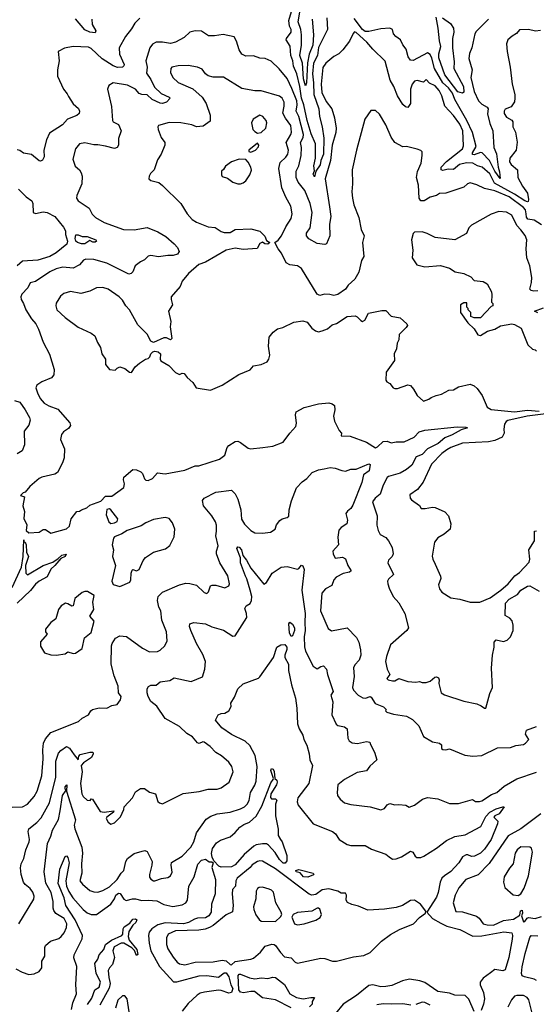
# Model space of a CAD drawing. Extents: x 1245432 to 1420865, y 606325 to 671314.
# Tile 161 of 256: x 1328894 to 1332874, y 630504 to 638091. Entities that reach past the tile are written whole.
import ezdxf

# ---------------------------------------------------------------- set-up
doc = ezdxf.new("R2010")
doc.units = 0

msp = doc.modelspace()

# ---------------------------------------------------------------- linework, layer by layer
at = {"layer": '0CON20XD'}
for points in [[(1331148.1, 638095), (1331158, 637975), (1331151.1, 637895), (1331125.3, 637824.7), (1331111, 637759), (1331104.4, 637605.6), (1331095, 637582.5), (1331081, 637635), (1331072.2, 637755), (1331052.3, 637815), (1331065.4, 637895), (1331064.6, 637975), (1331058.6, 638015), (1331039, 638075), (1331059.2, 638195)], [(1329818.5, 638101.5), (1329781.4, 638065), (1329755, 638020), (1329708.9, 637961.1), (1329660.6, 637875), (1329663.9, 637825), (1329698.1, 637745), (1329696.8, 637735), (1329685.2, 637724.8), (1329648.3, 637721.7), (1329614.3, 637734.3), (1329528.7, 637788.7), (1329445, 637869.6), (1329425, 637879.6), (1329305, 637883.6), (1329239.5, 637870.5), (1329190, 637845), (1329199.2, 637775), (1329185.4, 637705), (1329184.6, 637654.6), (1329230.6, 637555), (1329260.9, 637520.9), (1329269.1, 637499.1), (1329305, 637441.9), (1329346.8, 637406.8), (1329353.9, 637385), (1329351.9, 637368.1), (1329335, 637353.2), (1329262, 637325), (1329225, 637280.8), (1329123.8, 637216.2), (1329100.8, 637165), (1329081.1, 637085), (1329081.9, 637035), (1329070.9, 637009.1), (1329055, 637000.8), (1329045, 637004), (1328985, 637051.9), (1328922.7, 637062.7), (1328895, 637083.3), (1328875, 637088.8)], [(1329450.9, 638095), (1329453.3, 638055), (1329480, 638005), (1329475, 637989.4), (1329435, 637994.8), (1329395, 638013.4), (1329325, 638098.2)], [(1331259.5, 638105), (1331265.3, 638014.7), (1331195, 637875.8), (1331187.9, 637815), (1331157.7, 637755), (1331149.3, 637675), (1331157.7, 637605), (1331158.8, 637515), (1331197.5, 637405), (1331204.8, 637345), (1331224.8, 637265.2), (1331237.8, 637177.8), (1331234.6, 637055.4), (1331213.1, 637006.9), (1331207.6, 636972.4), (1331175.8, 636925), (1331165, 636879.2), (1331155, 636900), (1331163.9, 636926.1), (1331160.8, 636965), (1331172.8, 637025), (1331173.5, 637135), (1331140.5, 637210.5), (1331107.8, 637315), (1331083, 637435), (1331063.9, 637485), (1331052.8, 637575), (1331030, 637675), (1331004, 637734), (1330998.1, 637775), (1330982, 637815), (1330976.6, 637886.6), (1330947.5, 637935), (1330948.9, 637945), (1330985.8, 637995), (1330984.2, 638015), (1330971.4, 638041.4), (1330966.3, 638085), (1330987.6, 638155)], [(1332505, 638096.2), (1332409.7, 638000.3), (1332399.3, 637980.7), (1332377.9, 637875), (1332358.6, 637831.4), (1332352.9, 637792.9), (1332379.1, 637705), (1332368.9, 637645), (1332395, 637538.6), (1332428.1, 637465), (1332455, 637439.7), (1332495, 637417.7), (1332502.9, 637405), (1332496.7, 637365), (1332515, 637290), (1332540, 637235), (1332545.8, 637105), (1332567.7, 637057.7), (1332580.4, 636955), (1332590.4, 636919.6), (1332595, 636867.5), (1332555, 636923.9), (1332514.6, 637005), (1332457.4, 637065), (1332445, 637068.1), (1332395, 637050.6), (1332381.8, 637051.8), (1332382.9, 637065), (1332410.4, 637115), (1332382.3, 637222.3), (1332339.8, 637315), (1332247.2, 637477.2), (1332228.7, 637525), (1332197.4, 637565), (1332155.1, 637605.1), (1332090, 637715), (1332069.1, 637795), (1332055, 637822.7), (1332035, 637835.4), (1331925, 637776.9), (1331905, 637780), (1331886.6, 637805), (1331871.2, 637865), (1331845, 637896.2), (1331828.5, 637935), (1331791.8, 637961.8), (1331772.5, 637982.5), (1331765.4, 638015), (1331746, 638026), (1331675, 638021), (1331585, 637999.3), (1331555, 637999.7), (1331536, 638015), (1331470.7, 638100.7)], [(1332152.5, 638105), (1332212.4, 638062.4), (1332236, 638025), (1332239.6, 637995), (1332228.6, 637945), (1332228, 637875), (1332240.7, 637765), (1332239.2, 637715), (1332313.3, 637575), (1332315, 637532), (1332305, 637523.8), (1332270.5, 637535), (1332168, 637665), (1332122.5, 637797.5), (1332122.8, 637827.2), (1332138.6, 637885), (1332127.2, 637927.2), (1332118.6, 638025), (1332101.2, 638111.2)], [(1332905, 638007.8), (1332866.6, 638003.4), (1332815, 638014.2), (1332745, 638013.5), (1332720.8, 637985), (1332686.9, 637965), (1332655, 637935.8), (1332644.7, 637905), (1332649.2, 637845), (1332672.9, 637725), (1332689, 637595), (1332709.3, 637515), (1332709.6, 637485), (1332705, 637457.5), (1332680.7, 637419.3), (1332635, 637400.8), (1332625.7, 637385), (1332627.4, 637367.4), (1332645, 637340), (1332685.5, 637315.5), (1332692.9, 637305), (1332693.9, 637265), (1332713.5, 637225), (1332727, 637147), (1332718.2, 637085), (1332671.1, 637025), (1332666.2, 636995), (1332679.5, 636975), (1332729.4, 636935), (1332730.8, 636875), (1332767.2, 636807.2), (1332805.9, 636755), (1332814.7, 636705), (1332810.5, 636689.5), (1332805, 636686.4), (1332785, 636693.9), (1332707.1, 636747.1), (1332552.1, 636832.1), (1332515, 636902.9), (1332455.6, 636955.6), (1332421.9, 636965), (1332385.5, 636985.5), (1332336.8, 636986.8), (1332281.3, 636975), (1332235, 636937.6), (1332195, 636939.4), (1332155, 636929.5), (1332140, 636935), (1332140, 636955), (1332182, 636998), (1332305, 637095.6), (1332311.9, 637118.1), (1332308.7, 637235), (1332285, 637285.3), (1332235, 637353.3), (1332168.1, 637425), (1332146.5, 637505), (1332125.4, 637545), (1332095, 637580), (1332052.3, 637602.3), (1332025, 637631.2), (1332005, 637610.8), (1331955, 637621.2), (1331935, 637617.5), (1331917.9, 637595), (1331905.3, 637554.7), (1331903.8, 637446.2), (1331885, 637414), (1331865, 637419.2), (1331846.7, 637436.7), (1331804, 637504), (1331775.4, 637575.4), (1331747.5, 637625), (1331710.7, 637770.7), (1331614, 637864)], [(1331614, 637864), (1331568.9, 637918.9), (1331485, 637992.9), (1331473.2, 637996.8), (1331462, 637985), (1331434.2, 637925), (1331382.4, 637857.6), (1331352.2, 637827.8), (1331315, 637808.2), (1331251.5, 637755), (1331228.5, 637721.5), (1331216.8, 637595), (1331220.5, 637530.5), (1331255, 637459.4), (1331298.2, 637405), (1331320, 637335), (1331331.3, 637255), (1331328.8, 637221.2), (1331300.3, 637125), (1331289.5, 637005), (1331247.3, 636865), (1331281.9, 636648.1), (1331290.5, 636575), (1331279.5, 636515), (1331282.9, 636425), (1331256.9, 636363.1), (1331245, 636357.5), (1331186.8, 636366.8), (1331122.7, 636402.7), (1331103.8, 636425), (1331103.8, 636445), (1331132.9, 636487.1), (1331148.2, 636605), (1331131.9, 636675), (1331091.9, 636775), (1331039.2, 636839.2), (1331022.7, 636875), (1331023.3, 636925), (1331044.2, 636965.8), (1331061.4, 637045), (1331064.7, 637105), (1331057.5, 637145), (1331077.7, 637182.3), (1331080.6, 637205), (1331045, 637344.4), (1331023.9, 637385), (1331031, 637435), (1331027.9, 637465), (1330990.2, 637560.2), (1330955, 637636.7), (1330892, 637712), (1330831.7, 637771.7), (1330785, 637792.5), (1330745, 637794.3), (1330695, 637812.5), (1330635, 637809.4), (1330605, 637824.2), (1330585, 637858.8), (1330565, 637926.2), (1330545, 637958), (1330462.7, 637977.3), (1330395, 637966.5), (1330347.6, 637967.6), (1330295, 638003.1), (1330245.7, 638005.7), (1330204.6, 637995.4), (1330162, 637955), (1330095, 637917.5), (1330055, 637908.2), (1329995, 637918.9), (1329945, 637916.7), (1329917.2, 637902.8), (1329896.9, 637875), (1329865.7, 637775), (1329876.5, 637725), (1329869.7, 637679.7), (1329905, 637630), (1329931.7, 637571.7), (1329983, 637523), (1330046.2, 637495), (1330053.8, 637485), (1330024, 637455), (1329995, 637445.4), (1329975, 637446.7), (1329915.6, 637475), (1329875, 637512.2), (1329835, 637513.6), (1329815, 637522.9), (1329785, 637555.3), (1329725, 637587.5), (1329615, 637603.6), (1329580, 637585), (1329571.1, 637555), (1329601.1, 637421.1), (1329609.2, 637315), (1329614.2, 637304.2), (1329655, 637284.5), (1329675.3, 637235), (1329654, 637175), (1329655.5, 637124.5), (1329643.8, 637105), (1329625, 637097.5), (1329555, 637117.5), (1329495, 637127.5), (1329465, 637125.8), (1329395, 637142.9), (1329354, 637135), (1329324.2, 637095), (1329303.6, 637015), (1329322.2, 636962.2), (1329355, 636934), (1329368.3, 636911.7), (1329374.3, 636885), (1329372.2, 636825), (1329333.3, 636735), (1329331.4, 636715), (1329345.7, 636695.7), (1329429.7, 636639.7), (1329452, 636592), (1329477.6, 636567.6), (1329545, 636529.4), (1329692.5, 636475), (1329775, 636470.8), (1329875, 636489.2), (1329957, 636457), (1330020.8, 636420.8), (1330084.2, 636365), (1330109.2, 636335), (1330123.8, 636305), (1330110, 636285), (1330075.4, 636274.6), (1330035, 636274.7), (1329963.6, 636263.6), (1329905, 636274), (1329885, 636270), (1329855, 636240), (1329824.2, 636225.8), (1329784, 636195), (1329765, 636148.8), (1329753.3, 636135), (1329735, 636129.2), (1329564.7, 636214.7), (1329465, 636241.8), (1329404.1, 636245.9), (1329385, 636239.1), (1329355, 636201.9), (1329305, 636175.5), (1329226.4, 636183.6), (1329175, 636171.2), (1329125, 636148.6), (1329015, 636074.3), (1328975.6, 636064.4), (1328955.6, 636024.4), (1328910, 635975), (1328902.5, 635955), (1328904.7, 635934.7), (1328923.8, 635903.8), (1328940.9, 635855), (1328985.5, 635785), (1329018.3, 635748.3), (1329039.6, 635705), (1329075, 635606.2), (1329123, 635513), (1329160.8, 635395), (1329158, 635355), (1329137.8, 635332.2), (1329065, 635301.1), (1329026.9, 635275), (1329017.5, 635255), (1329030.8, 635215), (1329052.4, 635172.4), (1329082, 635135), (1329118, 635115), (1329188.9, 635088.9), (1329279.4, 634985), (1329285.5, 634965), (1329270.5, 634939.5), (1329231.9, 634915), (1329216.4, 634895), (1329209.4, 634855), (1329238, 634785), (1329235.7, 634715), (1329224.3, 634675), (1329185, 634601.2), (1329165, 634589.2), (1329065, 634565.6), (1329045, 634555.7), (1328973.3, 634495), (1328935, 634450), (1328920, 634445), (1328900, 634425), (1328930, 634415), (1328917.5, 634345), (1328930.7, 634300.7), (1328925, 634247.5), (1328948.2, 634198.2), (1328944.9, 634155), (1328965, 634136.4), (1329045, 634142.5), (1329075, 634163.3), (1329093, 634163), (1329135, 634133.3), (1329255, 634168.8), (1329278.8, 634188.8), (1329290, 634245), (1329335, 634300), (1329355, 634302.5), (1329370, 634315), (1329410, 634330), (1329435, 634350), (1329518.3, 634381.7), (1329555, 634420), (1329605, 634420), (1329697.5, 634485), (1329702.5, 634515), (1329693.3, 634545), (1329696.7, 634565), (1329765, 634626), (1329795, 634621.2), (1329827.3, 634607.3), (1329838.8, 634595), (1329855, 634553.3), (1329865, 634543.8), (1329885, 634541.2), (1329917.5, 634555), (1329955, 634600), (1330015, 634591.9), (1330165, 634619.5), (1330245, 634652.5), (1330275, 634654.2), (1330434.3, 634705.7), (1330473.6, 634736.4), (1330492.9, 634795), (1330505, 634810), (1330555, 634840), (1330575, 634843.3), (1330595, 634834), (1330655, 634790), (1330673.2, 634783.2), (1330766.9, 634793.1), (1330845, 634805.5), (1330925, 634835.7), (1330974.3, 634905.7), (1331022, 634955), (1331026.9, 634983.1), (1331018, 635045), (1331025, 635070.3), (1331085, 635103.2), (1331195, 635131.3), (1331275, 635138.9), (1331301.8, 635131.8), (1331318.7, 635118.7), (1331322.5, 635085), (1331310.8, 635035), (1331318.3, 634998.3), (1331354.7, 634924.7), (1331374, 634905), (1331370, 634885), (1331440.5, 634880.5), (1331565, 634834.3), (1331635, 634791.2), (1331651.7, 634798.3), (1331695, 634840), (1331725, 634843.8), (1331755, 634831.4), (1331795, 634839.1), (1331855, 634838.4), (1331933.8, 634875), (1331971.5, 634915), (1332015, 634929.1), (1332265, 634953.4), (1332332, 634952), (1332343.3, 634945), (1332295, 634931.1), (1332225, 634891.1), (1332170.4, 634869.6), (1332117.2, 634825), (1332036.7, 634785), (1331995, 634740.8), (1331948.5, 634721.5), (1331915, 634658.1), (1331873.8, 634625), (1331825, 634597.5), (1331735, 634570.8), (1331725, 634562.5), (1331695, 634503.5), (1331671.5, 634435), (1331633.3, 634405), (1331611.1, 634375), (1331648.3, 634268.3), (1331644.4, 634195), (1331654.5, 634154.5), (1331672, 634125), (1331715, 634100.6), (1331736.1, 634073.9), (1331764.4, 634025), (1331770.8, 633975), (1331764, 633955), (1331734.4, 633925), (1331730.4, 633905), (1331773.8, 633815), (1331735, 633779.2), (1331728.6, 633765), (1331729.4, 633745), (1331739.7, 633709.7), (1331771.2, 633645), (1331815, 633596.7), (1331860, 633515), (1331888.6, 633405), (1331876, 633385), (1331750.8, 633275), (1331719.2, 633185), (1331712.9, 633145), (1331724.2, 633085), (1331746.2, 633045), (1331723.3, 633015), (1331732.5, 633005), (1331765, 632995.8), (1331785, 632997.5), (1331815.7, 633014.3), (1331885, 632991.2), (1331945, 632986.7), (1331975, 632992.5), (1331995, 632983.3), (1332025, 632983.3), (1332055, 632993.3), (1332092.5, 633025), (1332105, 633027.5), (1332119.3, 633019.3), (1332126.7, 633005), (1332123.3, 632975), (1332140, 632905), (1332167.4, 632887.4), (1332315, 632840.8), (1332415, 632819.7), (1332449.1, 632805), (1332475, 632785.5), (1332485, 632786.7), (1332515, 632898.5), (1332536.2, 632943.8), (1332529.5, 633095), (1332535.4, 633195), (1332550, 633255), (1332548.8, 633295), (1332565, 633311.2), (1332621.2, 633298.8), (1332650.5, 633309.5), (1332674.2, 633335.8), (1332696, 633385), (1332696.2, 633425), (1332688, 633458), (1332668.8, 633478.8), (1332635, 633500), (1332636.7, 633595), (1332663.8, 633625), (1332728.3, 633661.7), (1332754, 633695), (1332805, 633726.2), (1332825, 633727.5), (1332895, 633687.5)], [(1332915, 636508.9), (1332856.2, 636545), (1332808.4, 636555), (1332798.2, 636568.2), (1332794.9, 636595.1), (1332791, 636625), (1332776.4, 636645), (1332665, 636724.9), (1332555, 636770.9), (1332475, 636790), (1332415, 636818.9), (1332365, 636834.3), (1332345, 636826.9), (1332315, 636800), (1332176.2, 636753.8), (1332129.1, 636750.9), (1332105, 636737.3), (1332055, 636723.8), (1332008.8, 636695), (1331984.7, 636694.7), (1331971.5, 636715), (1331967.6, 636815), (1331949.7, 636875), (1331957.7, 636922.3), (1331986.1, 636986.1), (1331995.8, 637044.2), (1331993.8, 637073.8), (1331983.6, 637083.6), (1331955, 637093.8), (1331875, 637113.3), (1331845, 637112), (1331785, 637144), (1331755.7, 637185), (1331715, 637280), (1331665, 637364), (1331635, 637390), (1331599.5, 637390.5), (1331552.9, 637325), (1331488.1, 637085), (1331454.4, 636935), (1331458.6, 636825), (1331453.1, 636765), (1331458.6, 636715), (1331467.5, 636665), (1331507, 636567), (1331524.3, 636474.3), (1331547.1, 636425), (1331534.5, 636375), (1331544.4, 636265.6), (1331526, 636235), (1331507.5, 636145), (1331475, 636091.2), (1331425, 636045.6), (1331404.6, 636015.4), (1331345, 635973.3), (1331315, 635966.4), (1331283.5, 635973.5), (1331243.1, 635976.9), (1331205, 635966.7), (1331185, 635976.7), (1331065, 636172.5), (1331035, 636195.5), (1330975, 636201.5), (1330946.6, 636216.6), (1330911.1, 636291.1), (1330884, 636325), (1330860, 636375), (1330885, 636393.3), (1330911.4, 636425), (1330944.6, 636495.4), (1330985, 636560), (1330992.5, 636595), (1330983.1, 636655), (1330944.1, 636724.1), (1330914.4, 636795), (1330889.6, 636945), (1330900.4, 636989.6), (1330945, 637031.8), (1330958.8, 637055), (1330964.2, 637085), (1330946.7, 637145), (1330983.1, 637205), (1330988.6, 637225), (1330982.7, 637275), (1330941.7, 637331.7), (1330920.8, 637370.9), (1330932.2, 637425), (1330931.8, 637455), (1330916.1, 637485), (1330895, 637500.9), (1330755, 637543.2), (1330705, 637542.5), (1330605, 637560), (1330465, 637648.6), (1330385, 637648), (1330345, 637658), (1330325, 637673.8), (1330298.6, 637708.6), (1330265, 637725.6), (1330191.7, 637738.3), (1330115, 637736.2), (1330066.1, 637723.9), (1330058.8, 637715), (1330055.7, 637685), (1330074.7, 637644.7), (1330115, 637606.9), (1330227.2, 637557.2), (1330300, 637495), (1330331.2, 637445), (1330362, 637355), (1330360.7, 637309.3), (1330308.3, 637271.7), (1330255, 637265.7), (1330219.6, 637279.6), (1330135, 637295.8), (1330045, 637299.5), (1329963.3, 637275), (1329958, 637265), (1329960.8, 637245), (1329984.4, 637184.4), (1330013.3, 637145), (1330013, 637123), (1329983.8, 637055), (1329955, 637010), (1329930, 636935), (1329902.5, 636905), (1329892.5, 636885), (1329890, 636865), (1329903, 636853), (1329965, 636836.2), (1329995, 636812), (1330134.3, 636674.3), (1330185, 636596.2), (1330222.4, 636552.4), (1330255, 636530), (1330345, 636493.8), (1330399.3, 636489.3), (1330445, 636458.8), (1330470.3, 636450.3), (1330515, 636450.9), (1330555, 636474.4), (1330675, 636480), (1330745, 636461.2), (1330782.9, 636422.9)], [(1330725, 637216.7), (1330755, 637221.2), (1330790, 637255), (1330798, 637295), (1330792, 637315), (1330768, 637345), (1330745, 637354), (1330693.8, 637325), (1330679.2, 637295), (1330691.2, 637245), (1330705, 637230), (1330725, 637216.7)], [(1330675, 637070), (1330710, 637085), (1330735, 637112.5), (1330737.5, 637125), (1330725, 637140), (1330660, 637085), (1330660, 637075), (1330675, 637070)], [(1330595, 636826), (1330615, 636834), (1330635, 636850), (1330665.7, 636894.3), (1330678.8, 636931.2), (1330675.6, 636955.6), (1330655, 636992.5), (1330635, 637012.5), (1330585, 637016.7), (1330525, 636996), (1330478.3, 636961.7), (1330463, 636937), (1330447.5, 636925), (1330447.5, 636895), (1330453.6, 636883.6), (1330495, 636868.8), (1330535, 636838.8), (1330575, 636826.2), (1330595, 636826)], [(1328884.1, 636784.1), (1328944, 636725), (1328986.9, 636695), (1328995.5, 636675), (1328998, 636605), (1329015, 636597.5), (1329075, 636611.1), (1329105, 636605.5), (1329165, 636574.5), (1329231.4, 636491.4), (1329247.7, 636465), (1329247.1, 636435), (1329262.6, 636385), (1329257.8, 636362.2), (1329173.8, 636295), (1329125, 636266.8), (1329035, 636238.5), (1328915, 636229.1), (1328875, 636194.6)], [(1332885, 636002.5), (1332855, 635998.8), (1332835, 636003.8), (1332823.8, 636015), (1332837.5, 636065), (1332840, 636105), (1332823.8, 636195), (1332801.2, 636255), (1332797.1, 636325), (1332801.1, 636395), (1332787.9, 636427.9), (1332755, 636472), (1332723.8, 636505), (1332685.5, 636585.5), (1332645, 636606.7), (1332585, 636613.6), (1332525, 636593.1), (1332375, 636508.6), (1332352.9, 636487.1), (1332336.2, 636443.8), (1332245, 636395.8), (1332095, 636411.4), (1332033.9, 636443.9), (1331995, 636455.8), (1331936.7, 636453.3), (1331926.4, 636443.6), (1331911.2, 636395), (1331923.8, 636315), (1331917.5, 636255), (1331952.7, 636202.7), (1332015, 636186.7), (1332135, 636197.1), (1332205, 636175.8), (1332247.7, 636147.7), (1332315.9, 636135.9), (1332368.3, 636108.3), (1332395, 636082.5), (1332465, 636073.8), (1332495, 636056.7), (1332528.8, 635995), (1332530.7, 635970.7), (1332530, 635915), (1332540, 635905), (1332540, 635885), (1332525, 635880), (1332445, 635792.5), (1332395, 635792.5), (1332370, 635805), (1332370, 635835), (1332350, 635855), (1332350, 635865), (1332340, 635875), (1332338.3, 635908.3), (1332315, 635910), (1332290, 635895), (1332290, 635835), (1332347.5, 635755), (1332395, 635710), (1332423.6, 635663.6), (1332445, 635657.5), (1332498, 635692), (1332555, 635706), (1332597.3, 635732.7), (1332686.4, 635746.4), (1332705, 635743.3), (1332757.5, 635715), (1332807.5, 635585), (1332845, 635552.5), (1332865, 635547.5), (1332876.1, 635536.1)], [(1330782.9, 636422.9), (1330795, 636390), (1330820, 636375), (1330805, 636360), (1330783, 636363), (1330765, 636377.5), (1330745, 636366.7), (1330723, 636327), (1330615, 636320.8), (1330555, 636329.2), (1330485, 636316), (1330325, 636222), (1330274.5, 636205.5), (1330194.3, 636135), (1330146, 636075), (1330131.4, 636035), (1330062, 635955), (1330060.8, 635935), (1330070.8, 635895), (1330041.2, 635845), (1330059.4, 635765), (1330053.5, 635725), (1330065.8, 635635), (1330056.1, 635623.9), (1330025, 635640), (1330005, 635640), (1329925, 635602.5), (1329905, 635612.5), (1329877.3, 635667.3), (1329805, 635740), (1329740, 635855), (1329710.8, 635885), (1329685, 635930), (1329660, 635955), (1329576.2, 636015), (1329535, 636027.9), (1329485, 636023.6), (1329435, 635997.8), (1329365, 635980.8), (1329285, 635996.4), (1329235, 635981.1), (1329209.1, 635960.9), (1329173.7, 635906.3), (1329171.9, 635885), (1329180, 635855), (1329245, 635795.8), (1329345, 635722), (1329445.6, 635675.6), (1329473.8, 635655), (1329493.2, 635603.2), (1329516.2, 635565), (1329528, 635515), (1329553.8, 635475), (1329555.7, 635435), (1329585.8, 635395.8), (1329630, 635390), (1329645, 635406.7), (1329665, 635416.2), (1329703.6, 635403.6), (1329740, 635375), (1329755, 635373.3), (1329783.6, 635416.4), (1329816.7, 635445), (1329864.4, 635475.6), (1329885, 635480), (1329896, 635494), (1329903.3, 635515), (1329919.3, 635530.7), (1329935, 635537.5), (1329960.7, 635530.7), (1329980, 635515), (1329976.7, 635475), (1329981.2, 635461.2), (1330042.5, 635425), (1330095, 635371.2), (1330125, 635357.5), (1330145, 635367.5), (1330160, 635365), (1330182.9, 635332.9), (1330226.7, 635295), (1330252.5, 635255), (1330365, 635236.7), (1330453.8, 635275), (1330582.5, 635357.5), (1330668.3, 635391.7), (1330695, 635422.5), (1330755, 635434), (1330800, 635455), (1330813.8, 635475), (1330820, 635505), (1330810.8, 635575), (1330816, 635645), (1330846.4, 635683.6), (1330881.1, 635708.9), (1330921.7, 635718.3), (1331005, 635761.3), (1331075, 635771.3), (1331108.9, 635758.9), (1331145, 635712.9), (1331173.5, 635693.5), (1331195, 635686.9), (1331224.1, 635694.1), (1331265, 635709.2), (1331300.3, 635739.7), (1331335, 635749.2), (1331416.8, 635803.2), (1331478.3, 635808.3), (1331495, 635802.5), (1331522.2, 635772.3), (1331535, 635766.2), (1331553.8, 635776.2), (1331581.6, 635828.4), (1331685, 635850.4), (1331715, 635849.4), (1331755, 635805.4), (1331825, 635792.5), (1331877.7, 635747.7), (1331881.2, 635735), (1331871.7, 635718.3), (1331817.5, 635665), (1331815.7, 635625), (1331801.7, 635598.3), (1331795.6, 635554.4), (1331780, 635515), (1331782, 635465), (1331716, 635375), (1331714.2, 635314.2), (1331721.5, 635301.5), (1331745, 635287.3), (1331771.8, 635255), (1331785, 635248.8), (1331805, 635250), (1331885, 635276), (1331905, 635272), (1331927.6, 635245), (1331955, 635194.8), (1332005, 635152.5), (1332045, 635165.8), (1332065, 635179.2), (1332103.7, 635196.3), (1332143.3, 635205), (1332200, 635235), (1332235, 635240), (1332275, 635261.9), (1332365, 635282.9), (1332395, 635269.5), (1332418.4, 635248.4), (1332458.1, 635195), (1332495, 635106), (1332527.4, 635087.4), (1332705, 635069.2), (1332805, 635081.5), (1332895, 635073.1)], [(1329395, 636364.5), (1329370, 636365), (1329338.8, 636375), (1329326.9, 636385), (1329321.5, 636405), (1329326.1, 636433.9), (1329345, 636434.4), (1329375, 636419.5), (1329415, 636421.1), (1329480, 636395), (1329486.2, 636385), (1329475, 636376), (1329457.7, 636377.7), (1329435, 636390), (1329395, 636364.5)], [(1332885, 635832.5), (1332860, 635845), (1332929.3, 635870.7)], [(1328855, 635155.6), (1328895, 635143.1), (1328937.1, 635085), (1328970, 635025), (1328974.3, 635005), (1328964.2, 634965.8), (1328928.6, 634921.4), (1328930.5, 634815), (1328912.2, 634767.8), (1328875.7, 634744.3)], [(1332946.7, 635055), (1332804.4, 635035.6), (1332655, 635001.6), (1332641.5, 634995), (1332628.5, 634975), (1332623.3, 634935), (1332626.9, 634905), (1332610.8, 634875), (1332555, 634848.5), (1332505, 634839.2), (1332305, 634828.8), (1332215, 634795.4), (1332185, 634777.3), (1332145, 634746.9), (1332065.5, 634665), (1332001.7, 634528.3), (1331958.7, 634471.3), (1331899.3, 634430.7), (1331901.2, 634405), (1331911.2, 634391.2), (1331975, 634347.5), (1331987.5, 634325), (1332016.8, 634323.2), (1332075, 634334.2), (1332095, 634330.8), (1332168.3, 634298.3), (1332197.3, 634267.3), (1332214.4, 634205), (1332209.4, 634165), (1332165, 634127.8), (1332115, 634097.5), (1332090.9, 634065), (1332072.1, 633957.9), (1332075.6, 633935), (1332095.9, 633894.1), (1332136.1, 633803.9), (1332138, 633785), (1332119.2, 633735), (1332127.1, 633705), (1332145, 633679.2), (1332215.8, 633635.8), (1332285, 633626.2), (1332365, 633603.8), (1332437.7, 633602.3), (1332517.5, 633635), (1332600, 633695), (1332656.7, 633745), (1332708.8, 633805), (1332745, 633830.8), (1332819.3, 633910.7), (1332824.4, 633935), (1332816.2, 634005), (1332860, 634075), (1332860.7, 634149.3), (1332875, 634152.5)], [(1328835, 632022.9), (1328915, 632025.5), (1328955, 632045.6), (1329006.2, 632105), (1329028.5, 632145), (1329065, 632263.3), (1329074.1, 632395), (1329071, 632465), (1329077.9, 632515), (1329091.6, 632548.4), (1329132.8, 632597.2), (1329345.8, 632684.2), (1329375, 632709.4), (1329423.8, 632735), (1329442.5, 632765), (1329455, 632774.2), (1329505, 632787.5), (1329564.2, 632785.8), (1329605, 632806.2), (1329645, 632813.3), (1329670.7, 632849.3), (1329676.7, 632875), (1329654.2, 632905), (1329652.5, 632955), (1329622.5, 633035), (1329599.6, 633125), (1329600.4, 633265), (1329606.4, 633285), (1329632.2, 633325), (1329665, 633344.4), (1329717.6, 633337.6), (1329839.1, 633249.1), (1329895, 633220), (1329955, 633221.9), (1329975, 633231.4), (1330012.5, 633265), (1330028.9, 633305), (1330025.7, 633375), (1329988.9, 633465), (1329981.4, 633535), (1329965.3, 633565.3), (1329955.3, 633615), (1329959.6, 633645), (1329995, 633679.2), (1330124.1, 633735.9), (1330175, 633748), (1330205, 633747.1), (1330255, 633733.3), (1330315, 633677.5), (1330335, 633670), (1330348.3, 633681.7), (1330365, 633727.5), (1330375.9, 633734.1), (1330405, 633732.3), (1330475, 633712.6), (1330505, 633728), (1330510, 633745), (1330497.1, 633805), (1330435.4, 633905.4), (1330410, 633975), (1330409.5, 633995), (1330422.7, 634037.3), (1330404.4, 634114.4), (1330409.7, 634150.3), (1330410.2, 634195), (1330401.9, 634221.9), (1330375, 634266.9), (1330309.2, 634345), (1330301.2, 634385), (1330315, 634404), (1330405, 634450.7), (1330526.6, 634466.6), (1330555, 634436.7), (1330574.2, 634395), (1330597.8, 634315), (1330602.2, 634242.2), (1330625, 634204), (1330675, 634154), (1330705, 634138), (1330764.3, 634134.3), (1330825, 634143.1), (1330862.5, 634165), (1330871.7, 634198.3), (1330898.9, 634231.1), (1330916.5, 634243.5), (1330955.2, 634254.8), (1330966.2, 634265), (1330969.1, 634315), (1330986.8, 634383.2), (1331027.6, 634482.4), (1331069.2, 634530.8), (1331106.7, 634555), (1331147.2, 634602.8), (1331195, 634621.5), (1331240.2, 634629.8), (1331285, 634639.2), (1331325, 634635.8), (1331375.9, 634615.9), (1331405, 634611.2), (1331445, 634627.7), (1331485, 634627.5), (1331585, 634669.2), (1331594.3, 634664.3), (1331586.3, 634613.7), (1331542.5, 634585), (1331530.6, 634525), (1331460.2, 634349.8), (1331445.4, 634324.6), (1331419.2, 634305), (1331406.7, 634285), (1331420, 634235), (1331413.3, 634205), (1331371.4, 634178.6), (1331351.4, 634158.6), (1331345.4, 634104.6), (1331350.8, 634045), (1331307.1, 633995), (1331308.6, 633975), (1331325, 633942), (1331381.7, 633948.3), (1331405, 633937.1), (1331421.8, 633885), (1331447.5, 633845), (1331436, 633834), (1331385, 633824.7), (1331332.7, 633795), (1331315, 633775.5), (1331297.8, 633732.2), (1331249.6, 633705), (1331221.5, 633671.5), (1331211.9, 633535), (1331269.7, 633399.7), (1331295, 633382.9), (1331416, 633406), (1331489.5, 633329.5), (1331507.9, 633295), (1331520.3, 633235), (1331520.9, 633195), (1331510, 633155), (1331475, 633119.6), (1331466, 633096), (1331470.3, 633029.7), (1331457.8, 632945), (1331465, 632923.3), (1331501.2, 632885), (1331538, 632865), (1331558.3, 632861.7), (1331594.7, 632875.3), (1331601.5, 632871.5), (1331632.9, 632822.9), (1331696.2, 632795), (1331717.5, 632775), (1331712.5, 632765), (1331722.5, 632755), (1331775, 632738.8), (1331873.8, 632723.8), (1331918.9, 632698.9), (1331969.7, 632649.7), (1332005, 632566.7), (1332075, 632526.2), (1332127.5, 632515), (1332142.5, 632502.5), (1332143.8, 632475), (1332155, 632466.7), (1332175.8, 632464.2), (1332205, 632472.5), (1332324.1, 632424.1), (1332385, 632415.7), (1332455, 632420), (1332575, 632479.2), (1332675, 632483.3), (1332715, 632499.2), (1332775, 632506), (1332790, 632515), (1332816, 632545), (1332790.8, 632585), (1332798, 632615), (1332875, 632643.3)], [(1329595, 634209), (1329625, 634213.8), (1329646.1, 634225), (1329648.9, 634245), (1329595, 634314.3), (1329585, 634321.2), (1329565, 634316.7), (1329560.5, 634275), (1329580.6, 634220.6), (1329595, 634209)], [(1329665, 633723.8), (1329742.1, 633757.9), (1329750.5, 633775), (1329751.9, 633825), (1329761.2, 633848.8), (1329765, 633853.3), (1329795, 633843.8), (1329815, 633853.3), (1329845.8, 633924.2), (1329863.2, 633946.8), (1329925, 633987.5), (1330017.7, 634012.3), (1330050.5, 634039.5), (1330082.9, 634105), (1330088.8, 634165), (1330072.1, 634215), (1330045, 634248.5), (1330015, 634253.9), (1329925, 634240), (1329866.7, 634215), (1329829.4, 634190.6), (1329721.5, 634155), (1329681.1, 634128.9), (1329624.7, 634105), (1329616.6, 634095), (1329605.6, 634045), (1329617.1, 634005), (1329610, 633955), (1329631.2, 633885), (1329603.3, 633765), (1329615, 633737.5), (1329665, 633723.8)], [(1328835, 633714.3), (1328907, 633873), (1328920.4, 633955), (1328925, 634082.5), (1328926.4, 634066.4), (1328935, 634064), (1328942.7, 634045), (1328947.2, 633987.2), (1328962.3, 633955), (1328939, 633885), (1328941.8, 633825), (1328955, 633812.5), (1329074.2, 633885.8), (1329148, 633912), (1329191.4, 633938.6), (1329219.4, 633965), (1329252.5, 633972.5), (1329245.4, 633955), (1329212, 633938), (1329165, 633883.9), (1329133, 633857), (1329105, 633797.3), (1329044.8, 633765.2), (1329015, 633741.8), (1328976.4, 633693.6), (1328875.7, 633595)], [(1328887.5, 631125), (1329001.8, 631315), (1329005, 631337.5), (1328995, 631367.5), (1328975, 631396.9), (1328936.4, 631426.4), (1328924.3, 631445), (1328905.8, 631505), (1328900.6, 631555), (1328904.2, 631585), (1328925, 631626.7), (1328941.4, 631695), (1328968.2, 631755), (1328970, 631775), (1328958.5, 631835), (1328963.3, 631855), (1329025.7, 631904.3), (1329059.2, 631940.7), (1329124.8, 632055.2), (1329173, 632255), (1329171.6, 632345), (1329173, 632377), (1329192, 632438), (1329210.8, 632459.2), (1329255, 632490), (1329278.6, 632478.6), (1329312.5, 632425), (1329345, 632387.5), (1329348.9, 632415), (1329360.6, 632429.4), (1329435, 632447.8), (1329456.8, 632446.8), (1329458.9, 632435), (1329446.5, 632405), (1329386.2, 632365), (1329367.5, 632345), (1329374.4, 632295), (1329363.6, 632206.4), (1329372.7, 632125), (1329383.3, 632105), (1329415, 632075.7), (1329436, 632074), (1329445, 632087.5), (1329455, 632083.3), (1329515, 631990.4), (1329545, 631983.6), (1329620, 631995), (1329617.5, 631985), (1329565, 631946), (1329560, 631935), (1329575, 631906.2), (1329595, 631892), (1329625, 631901.2), (1329671.7, 631948.3), (1329697.5, 632005), (1329700, 632025), (1329762, 632095), (1329785, 632140), (1329825, 632166.2), (1329855.7, 632165.7), (1329895, 632137.5), (1329941.2, 632125), (1329957.5, 632067.5), (1329970, 632055), (1329995, 632047.5), (1330152.7, 632127.3), (1330276.2, 632143.8), (1330345, 632161.1), (1330415, 632162.5), (1330447.2, 632172.8), (1330508.1, 632215), (1330537.5, 632295), (1330528.9, 632335), (1330505, 632370.6), (1330449.2, 632419.2), (1330405.8, 632445), (1330361.1, 632491.1), (1330315, 632522.9), (1330304.4, 632525.6), (1330275.8, 632514.2), (1330265, 632519.4), (1330224.4, 632565), (1330181.3, 632591.3), (1330125, 632645.5), (1330015.3, 632705.3), (1329950, 632800), (1329905, 632837.8), (1329884.4, 632875), (1329876, 632905), (1329876.2, 632935), (1329887.3, 632952.7), (1329905, 632962), (1329945, 632962), (1329975, 632987.5), (1330051.5, 632998.5), (1330085, 633020), (1330215, 632992.5), (1330301.7, 633028.3), (1330320.8, 633085), (1330324.3, 633145), (1330305, 633199.2), (1330255.6, 633285), (1330211.4, 633385), (1330202.5, 633415), (1330203.8, 633435), (1330235, 633445.8), (1330324.4, 633435.6), (1330375, 633411.8), (1330465, 633387.5), (1330535, 633340), (1330555, 633344), (1330643.8, 633485), (1330641.8, 633515), (1330628.6, 633555), (1330638.8, 633575), (1330668.3, 633591.7), (1330680.4, 633615), (1330683.3, 633645), (1330669, 633695), (1330645, 633781.9), (1330632.3, 633802.3), (1330595.8, 633905), (1330594.6, 633945), (1330566.5, 634015), (1330575, 634030), (1330585, 634027.5), (1330602.9, 634005), (1330612.7, 633962.7), (1330641.6, 633925), (1330675, 633863.8), (1330775, 633742.5), (1330795, 633753.8), (1330838.8, 633825), (1330908.3, 633871.7), (1330955, 633876.2), (1331035, 633858), (1331045, 633861.2), (1331065, 633887.5), (1331075, 633882.9), (1331084.5, 633855.5), (1331066.6, 633695), (1331094.4, 633515), (1331090, 633445), (1331094.5, 633385), (1331085.3, 633335), (1331087.2, 633257.2), (1331095, 633224.5), (1331155, 633109), (1331185, 633089.7), (1331215, 633107.6), (1331235, 633111.9), (1331257.1, 633087.1), (1331264.6, 633045), (1331310, 632915), (1331290, 632885), (1331305.5, 632835), (1331299.2, 632735), (1331331.7, 632661.7), (1331345, 632652.5), (1331395, 632642.5), (1331415.6, 632625.6), (1331421.2, 632555), (1331433, 632533), (1331455, 632518), (1331496.4, 632513.6), (1331565, 632528.6), (1331592.5, 632525), (1331596.7, 632505), (1331627.3, 632447.3), (1331646.4, 632386.4), (1331592, 632338), (1331565, 632304), (1331495, 632289.6), (1331397.5, 632235), (1331345, 632196.2), (1331338.6, 632135), (1331343.4, 632113.4), (1331362, 632085), (1331395, 632056), (1331445, 632042.5), (1331595, 632026), (1331675, 632002), (1331705, 632013.8), (1331725, 632040), (1331745, 632051.2), (1331785, 632040), (1331815, 632043.8), (1331868.8, 632038.8), (1331895, 632022.5), (1331935, 632038.8), (1331996.2, 632085), (1332035, 632098.6), (1332115, 632087.5), (1332205, 632051.2), (1332275, 632050.9), (1332382.5, 632082.5), (1332405, 632067.5), (1332436.4, 632066.4), (1332455, 632072.5), (1332528.8, 632121.2), (1332568.6, 632135), (1332625.7, 632184.3), (1332725, 632240), (1332875, 632292.1)], [(1329175, 633194), (1329245, 633203.3), (1329265, 633218.8), (1329305, 633208), (1329325, 633210.8), (1329375, 633246.7), (1329392.6, 633327.4), (1329445, 633368.8), (1329467.5, 633455), (1329434.2, 633495), (1329464.3, 633545), (1329457.3, 633602.7), (1329467.5, 633655), (1329415.6, 633685.6), (1329395, 633685.8), (1329375, 633678), (1329318.8, 633631.2), (1329305, 633573.8), (1329295, 633572), (1329265, 633590), (1329246, 633594), (1329213.8, 633575), (1329192, 633545), (1329173.3, 633475), (1329135, 633446.2), (1329093.3, 633395), (1329093.3, 633375), (1329106.7, 633355), (1329053.2, 633296.8), (1329054.1, 633264.1), (1329085, 633212.5), (1329135, 633196), (1329175, 633194)], [(1330985, 633339.1), (1330972.4, 633365), (1330968.2, 633435), (1330975, 633447.5), (1330995, 633432.2), (1331010.8, 633405), (1331011.2, 633385), (1330995, 633342.1), (1330985, 633339.1)], [(1328865, 630776), (1328911.8, 630751.8), (1328965, 630733.8), (1329005, 630738.2), (1329045, 630755.6), (1329063.5, 630785), (1329064.6, 630835.4), (1329086.9, 630875), (1329087.8, 630942.2), (1329092.9, 630957.1), (1329130.8, 630989.2), (1329195, 631011.5), (1329214.4, 631025), (1329236.3, 631053.6), (1329255.4, 631095), (1329255.9, 631125), (1329236.4, 631165), (1329173.5, 631203.5), (1329156.6, 631226.6), (1329151.5, 631245), (1329152.7, 631295), (1329136.2, 631365), (1329096, 631436), (1329083.3, 631525), (1329107.9, 631742.1), (1329135, 631798.8), (1329147.9, 631845), (1329192.7, 631927.3), (1329205.2, 631995), (1329225, 632112.9), (1329252.5, 632155), (1329245, 632162.5), (1329245, 632180), (1329256.4, 632195), (1329255.6, 632145), (1329322.7, 631925), (1329314.3, 631885), (1329318.6, 631855), (1329371.8, 631715), (1329378.8, 631668.8), (1329370.8, 631585), (1329373.6, 631515), (1329357.5, 631455), (1329378.8, 631428.8), (1329435, 631381.5), (1329465, 631370.5), (1329495, 631368.2), (1329535, 631380.8), (1329585, 631408.6), (1329645.8, 631465), (1329675.2, 631514.8), (1329695.6, 631535), (1329711.2, 631605), (1329725, 631627.7), (1329775, 631664.6), (1329836.7, 631685), (1329858.3, 631688.3), (1329875, 631682.5), (1329914.3, 631605), (1329913, 631577), (1329894.1, 631504.1), (1329894.2, 631484.2), (1329905, 631468.8), (1329925, 631454), (1329935, 631454), (1329985.9, 631474.1), (1330035, 631481.4), (1330055, 631492.5), (1330068.7, 631521.3), (1330060, 631575), (1330064.4, 631595.6), (1330145, 631646.2), (1330212.2, 631715), (1330235.4, 631754.6), (1330255.4, 631824.6), (1330330.2, 631929.8), (1330365.4, 631954.6), (1330415, 631971.2), (1330515, 631984.6), (1330595, 632009.1), (1330625.8, 632025), (1330646.7, 632045), (1330661.1, 632075), (1330671.3, 632135), (1330705, 632192.9), (1330715.7, 632224.3), (1330722.6, 632337.4), (1330707.9, 632422.1), (1330666.9, 632496.9), (1330630.4, 632530.4), (1330525, 632581.8), (1330450.8, 632635), (1330403.6, 632693.6), (1330423.3, 632735), (1330445, 632743.8), (1330475, 632746), (1330506.2, 632765), (1330522, 632798), (1330521.2, 632825), (1330548.5, 632871.5), (1330573.3, 632935), (1330615.8, 632974.2), (1330733, 633017), (1330745, 633026.2), (1330848.5, 633175), (1330874.4, 633255), (1330906, 633274), (1330937, 633277), (1330951.6, 633255), (1330952.7, 633237.3), (1330937.1, 633195), (1330936.8, 633175), (1330966.1, 633125), (1330965.5, 633075), (1330987.8, 632965), (1331017.7, 632862.3), (1331028.8, 632785), (1331034.6, 632665), (1331046.6, 632626.6), (1331075, 632576.7), (1331081.9, 632545), (1331105, 632501.2), (1331124.5, 632435), (1331128.1, 632388.1), (1331148.9, 632345), (1331121.3, 632205), (1331035.6, 632095), (1331030.5, 632065), (1331038.9, 632038.9), (1331155, 631894.4), (1331305, 631835.6), (1331326.9, 631816.9), (1331355, 631772.5), (1331416.7, 631735), (1331445, 631727.1), (1331555, 631727.1), (1331605, 631699.2), (1331715, 631660.8), (1331739.7, 631639.7), (1331765, 631623.1), (1331795, 631623.6), (1331835, 631640.9), (1331905, 631684), (1331923.3, 631675), (1331940, 631645), (1331954.2, 631634.2), (1331985, 631636), (1332006.7, 631645), (1332105, 631707.1), (1332180.8, 631765), (1332245, 631797.3), (1332325, 631810.4), (1332446.2, 631873.8), (1332485, 631951.3), (1332515, 631983.4), (1332565, 632010), (1332615.5, 632025.5), (1332626.7, 632025), (1332588.3, 631971.7), (1332555, 631955.8), (1332546.7, 631945), (1332577.5, 631915), (1332576, 631895), (1332525.6, 631775), (1332475, 631699.2), (1332445, 631669.2), (1332397.5, 631645), (1332375, 631642.9), (1332346.8, 631656.8), (1332332.5, 631655), (1332305, 631640.6), (1332278, 631595), (1332215, 631526.8), (1332166.2, 631495), (1332147.3, 631475), (1332133.2, 631445), (1332118.8, 631365), (1332105, 631329.2), (1332030, 631215), (1332074.4, 631165), (1332138.4, 631128.4), (1332185, 631105.9), (1332285, 631081.2), (1332385, 631028.4), (1332455, 631031.5), (1332623.3, 631063.3), (1332685, 631053.5), (1332690.8, 631035), (1332688.4, 631005), (1332661.4, 630865), (1332635, 630768.9), (1332615, 630762), (1332555, 630772.7), (1332521.2, 630745), (1332463.3, 630705), (1332440.4, 630675), (1332442, 630655), (1332466.7, 630595), (1332473.9, 630545), (1332467.5, 630505), (1332448.5, 630455)], [(1330445, 631561.2), (1330429.4, 631569.4), (1330390, 631610), (1330376.3, 631636.3), (1330372.1, 631665), (1330378.8, 631705), (1330410.8, 631749.2), (1330441.3, 631768.6), (1330514.4, 631795), (1330553.7, 631826.4), (1330590.3, 631869.7), (1330620.3, 631889.7), (1330665, 631907.4), (1330715.8, 631954.2), (1330759.4, 632030.6), (1330829.2, 632210.8), (1330848, 632235), (1330850, 632245), (1330828.1, 632305), (1330835, 632322), (1330846.7, 632315), (1330855, 632298.8), (1330858.8, 632245), (1330875, 632230), (1330878.2, 632215), (1330872.5, 632195), (1330828.8, 632125), (1330827, 632097), (1330835, 632087.5), (1330865, 632087.5), (1330876.1, 632076.1), (1330863.8, 632045), (1330865.6, 631955), (1330885, 631852.5), (1330886.4, 631805), (1330903.2, 631773.2), (1330916, 631755), (1330950.8, 631650.8), (1330950.9, 631609.1), (1330938.6, 631591.4), (1330925, 631590.4), (1330895, 631619.2), (1330862.3, 631672.3), (1330810.5, 631730.5), (1330795, 631741.1), (1330765, 631741.5), (1330716.6, 631733.4), (1330698.1, 631721.9), (1330622.3, 631657.7), (1330555, 631579.2), (1330525, 631563.1), (1330445, 631561.2)], [(1332908.4, 631971.6), (1332754.1, 631855.9), (1332657.1, 631802.9), (1332510.7, 631589.3), (1332425, 631501.9), (1332330.6, 631465), (1332278.2, 631401.8), (1332249.6, 631345), (1332234.6, 631285), (1332255, 631218.6), (1332305, 631216.7), (1332413.3, 631183.3), (1332435, 631168.6), (1332464.3, 631125), (1332494.3, 631115.7), (1332545, 631113.9), (1332621.5, 631148.5), (1332699.1, 631160.9), (1332748.3, 631191.7), (1332753.3, 631225), (1332765, 631230), (1332767, 631207), (1332760, 631185), (1332775, 631140), (1332785, 631142.5), (1332802.3, 631167.7), (1332815, 631173.8), (1332865, 631163.8), (1332915, 631180)], [(1332735, 631341.4), (1332755, 631355.6), (1332781.6, 631398.4), (1332814.5, 631495), (1332845.6, 631675), (1332836.8, 631706.8), (1332825, 631714), (1332755, 631717.3), (1332725.3, 631694.7), (1332711.3, 631668.7), (1332696.8, 631585), (1332667.9, 631552.1), (1332625.4, 631485), (1332620, 631445), (1332632, 631405), (1332695, 631347.1), (1332735, 631341.4)], [(1329292.5, 630465), (1329303.1, 630515), (1329330.6, 630585), (1329326.9, 630655), (1329334.5, 630795), (1329311.7, 630861.7), (1329314.5, 630885), (1329375, 631007.5), (1329378.6, 631035), (1329322.2, 631155), (1329250, 631265), (1329237.5, 631325), (1329191, 631435), (1329203.6, 631545), (1329245, 631643.8), (1329255, 631648), (1329265, 631634.2), (1329276, 631595), (1329249.5, 631455), (1329254.4, 631415), (1329272.7, 631372.7), (1329304.4, 631324.4), (1329382.4, 631235), (1329415, 631209.5), (1329445, 631196.6), (1329485, 631194.7), (1329597.2, 631275), (1329623.2, 631316.8), (1329635, 631345.4), (1329655, 631361.1), (1329666.9, 631356.9), (1329695, 631312.8), (1329715, 631302.5), (1329763.4, 631316.6), (1329785, 631316.7), (1329835, 631302.4), (1329883.8, 631306.1), (1329951.6, 631301.6), (1330005, 631273.5), (1330075, 631258.4), (1330145, 631270.2), (1330175, 631286.8), (1330187.9, 631305), (1330197, 631415), (1330238.5, 631485), (1330267.2, 631582.8), (1330295, 631614.7), (1330325, 631622.4), (1330352.8, 631602.8), (1330375, 631602.1), (1330383.5, 631595), (1330373.3, 631556.7), (1330401.5, 631465), (1330400.5, 631355), (1330371.6, 631275), (1330368.6, 631215), (1330351.7, 631185), (1330325, 631169), (1330265, 631167.3), (1330240.7, 631159.3), (1330195.4, 631134.6), (1330156.3, 631123.7), (1330015, 631132.1), (1329959.1, 631115), (1329912.7, 631085), (1329891.3, 631058.7), (1329885.4, 631035), (1329890.7, 630975), (1329903.9, 630915), (1329971.6, 630795), (1330077.9, 630677.9), (1330105, 630676.2), (1330275.7, 630724.3), (1330334.8, 630724.8), (1330425, 630713.2), (1330469.5, 630745), (1330485, 630746.4), (1330505, 630715.3), (1330521.3, 630655), (1330536.6, 630625), (1330525, 630595.7), (1330505, 630589), (1330445, 630611.4), (1330425, 630613.3), (1330318.5, 630598.5), (1330285, 630589.6), (1330260.6, 630575), (1330190.8, 630509.1), (1330145, 630450)], [(1330525, 630807.7), (1330555, 630834.8), (1330675, 630852.3), (1330695, 630860.4), (1330749.4, 630905), (1330785, 630951.5), (1330836.3, 630966.3), (1330855, 630965.2), (1330865, 630956.2), (1330902.2, 630902.2), (1330935, 630869.5), (1330985, 630861.1), (1331015, 630827.9), (1331035, 630819.6), (1331215, 630859.8), (1331245, 630857.3), (1331305, 630837), (1331335, 630835.6), (1331465, 630868.4), (1331545, 630880.6), (1331595, 630902.9), (1331680.6, 630989.4), (1331749.6, 631040.4), (1331821, 631079), (1331928.5, 631125), (1331975, 631171.5), (1332020, 631205), (1332021.7, 631221.7), (1331982.2, 631275), (1331935, 631306.1), (1331905, 631303.8), (1331842.7, 631265), (1331795, 631248.5), (1331705, 631235.9), (1331575, 631229.3), (1331505, 631261), (1331453, 631273), (1331419.1, 631289.1), (1331410, 631305), (1331412.1, 631345), (1331405, 631360.8), (1331370, 631360), (1331345, 631375.9), (1331275, 631394.2), (1331225, 631385.5), (1331175, 631350.5), (1331145, 631345.7), (1331125, 631351.2), (1330865, 631547.6), (1330765, 631605.7), (1330745, 631609.4), (1330725, 631604.4), (1330685, 631577.5), (1330668.3, 631558.3), (1330568.2, 631475), (1330560, 631455), (1330556.9, 631415), (1330532.2, 631387.8), (1330529.6, 631355), (1330539.2, 631265), (1330533.3, 631216.7), (1330485, 631193.1), (1330385, 631110), (1330356.9, 631095), (1330322.6, 631082.6), (1330275, 631075.7), (1330095, 631070.2), (1330038.8, 631045), (1330024.2, 631015), (1330024.7, 630965.3), (1330035, 630930), (1330075.8, 630865.8), (1330107.4, 630827.4), (1330125.8, 630815.8), (1330165, 630808), (1330245, 630829.2), (1330385, 630832.2), (1330455, 630844.1), (1330485, 630838.2), (1330515, 630809.7), (1330525, 630807.7)], [(1331115, 631484.6), (1331079.2, 631485), (1331055.8, 631515.8), (1331025, 631524.4), (1331021.2, 631535), (1331045, 631542), (1331153.8, 631515), (1331161.2, 631505), (1331157.8, 631502.2), (1331115, 631484.6)], [(1330865, 631141.1), (1330903.2, 631176.8), (1330914, 631195), (1330908.6, 631215), (1330866.9, 631285), (1330849.1, 631369.1), (1330835, 631383.8), (1330815, 631390.8), (1330765, 631406.7), (1330740, 631405), (1330726, 631395), (1330715.8, 631375), (1330712.9, 631317.1), (1330695.7, 631255), (1330696.7, 631235), (1330713.4, 631193.4), (1330738.3, 631158.3), (1330755, 631145.6), (1330865, 631141.1)], [(1331035, 631115.8), (1331085, 631124.8), (1331175, 631152), (1331208.1, 631171.9), (1331218.3, 631195), (1331205, 631237.3), (1331195, 631245.4), (1331185, 631244.6), (1331145, 631221.3), (1331035, 631212.2), (1331002, 631195), (1330990, 631175), (1331012.2, 631125), (1331035, 631115.8)], [(1329448.8, 630551.2), (1329473.9, 630616.1), (1329506.5, 630635), (1329516.5, 630675), (1329483.3, 630743.3), (1329472.1, 630817.9), (1329495, 630851.2), (1329507.1, 630885), (1329542.5, 630925), (1329554.2, 630965.8), (1329601.2, 630998.8), (1329680, 631035), (1329688.2, 631045), (1329691.4, 631085), (1329699.9, 631100.1), (1329741.9, 631128.1), (1329765, 631160), (1329785, 631161.2), (1329795.5, 631155.5), (1329787.6, 631135), (1329765.5, 631114.5), (1329735.6, 631065), (1329729.7, 631025), (1329738.5, 630998.5), (1329795.3, 630925), (1329803, 630887), (1329795, 630880), (1329777.9, 630917.9), (1329758.9, 630938.9), (1329695, 630974.7), (1329675, 630974.1), (1329622.5, 630947.5), (1329610.4, 630915), (1329625.5, 630864.5), (1329608.9, 630811.1), (1329585, 630784), (1329576.7, 630765), (1329581.2, 630711.2), (1329590.7, 630665), (1329582, 630628), (1329512.6, 630497.4)], [(1332875, 630686.2), (1332856.7, 630696.7), (1332782.5, 630715), (1332765, 630724), (1332760.3, 630740.3), (1332765, 630792), (1332788.3, 630895), (1332825, 631018.6), (1332835, 631034.4), (1332885, 631030.5)], [(1330985, 630477.5), (1330865, 630537.1), (1330765, 630554.6), (1330701.9, 630601.9), (1330675, 630603.3), (1330618.1, 630591.9), (1330595, 630596.2), (1330581.1, 630615), (1330576.8, 630725), (1330585, 630735.3), (1330595, 630735.3), (1330665, 630707.5), (1330705, 630699.2), (1330757.1, 630707.1), (1330805, 630701.4), (1330845, 630712), (1330865, 630709.2), (1330935, 630655.8), (1330974.3, 630584.3), (1331026.4, 630556.4), (1331076.7, 630546.7), (1331137.3, 630557.3), (1331166.1, 630556.1), (1331146.7, 630525), (1331147.5, 630505), (1331126.7, 630485)], [(1332395, 630449.1), (1332354.4, 630544.4), (1332325, 630571.5), (1332247.5, 630575), (1332205, 630589.2), (1332115, 630601.9), (1332015, 630672), (1331976.7, 630685), (1331897.6, 630697.6), (1331844, 630685), (1331760.8, 630649.2), (1331715, 630639.7), (1331675, 630638.2), (1331615, 630654.5), (1331585, 630648.1), (1331488.5, 630571.5), (1331386.9, 630505), (1331328.1, 630431.9)], [(1332844.3, 630425), (1332817.1, 630537.1), (1332804.5, 630555), (1332775, 630571.8), (1332725, 630572.7), (1332705, 630565.6), (1332682.6, 630537.4), (1332655, 630482.5)], [(1329417.4, 630502.6), (1329448.8, 630551.2)], [(1329737.5, 630445), (1329721.9, 630545), (1329705, 630568.1), (1329685, 630570), (1329649.7, 630535), (1329631.8, 630475)], [(1331906.3, 630496.3), (1331845, 630508.5), (1331755, 630503.8), (1331695, 630507.9), (1331645, 630499.1)], [(1332055, 630496.1), (1332015, 630517.7), (1331995, 630519.5), (1331945, 630501.8)]]:
    msp.add_lwpolyline(points, dxfattribs=at)

doc.saveas('drawing.dxf')
